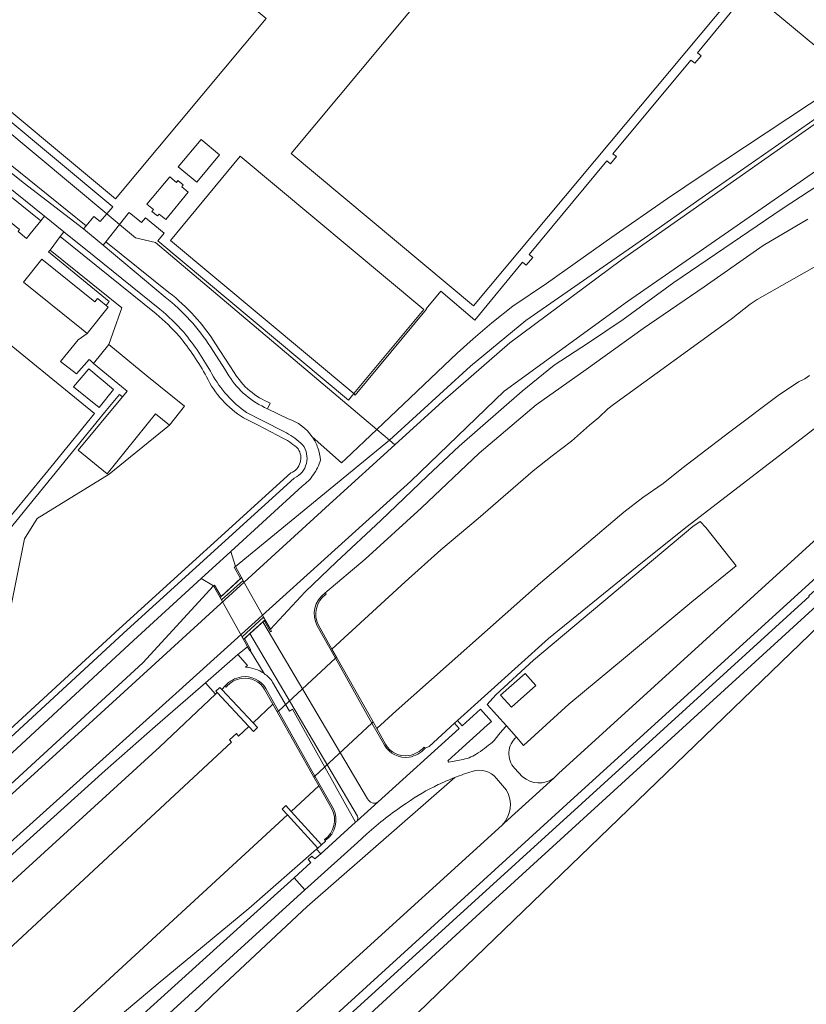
# Model space of a CAD drawing. Header units: metres. Extents: x 93008 to 98406, y 448779 to 454332.
# Tile 119 of 136: x 95832 to 96026, y 451080 to 451323. Entities that reach past the tile are written whole.
import ezdxf

# ---------------------------------------------------------------- set-up
doc = ezdxf.new("R2010")
doc.units = ezdxf.units.M
doc.header["$MEASUREMENT"] = 0
for name, color, linetype, lineweight, true_color in [('B-RO-GR-BEPLANTING_CULTUUR_VASTE PLANTENVAK-V', 7, 'Continuous', 18, 0xa5a552), ('B-RO-GR-GRAS-V', 7, 'Continuous', 18, 0x67a552), ('B-RO-IE-TERREINAFSCHEIDING_KUNSTMATIG_MUUR-V', 7, 'Continuous', 18, 0xb7b7b7), ('B-RO-KW-KUNSTWERK_LANDHOOFD-V', 7, 'Continuous', 18, 0xb7b7b7), ('B-RO-OG-BEBOUWING-V', 7, 'Continuous', 18, 0xdc7869), ('B-RO-OG-BEBOUWING_OVERBOUWING-V', 7, 'Continuous', 18, 0xdc7869), ('B-RO-OG-TERREIN_CULTUURSCHEIDING-V', 7, 'Continuous', 18, 0x28c846), ('B-RO-OG-TERREIN_ERF-V', 7, 'Continuous', 18, 0x28c846), ('B-RO-OG-WATER-V', 7, 'Continuous', 18, 0xafcde1), ('B-RO-OG-WATER_SLOOT-V', 7, 'Continuous', 18, 0xafcde1), ('B-RO-VH-VERHARDING_ASFALT-SEC-V', 7, 'Continuous', 18, 0xcdcdcd), ('B-RO-VH-VERHARDING_BEDRIJFSVLOERPLAAT-V', 7, 'Continuous', 18, 0xcdcdcd), ('B-RO-VH-VERHARDING_BETONSTRAATSTEEN-V', 7, 'Continuous', 18, 0xcdcdcd), ('B-RO-VH-VERHARDING_HALFVERHARDING-V', 7, 'Continuous', 18, 0xd7aa8c), ('B-RO-VH-VERHARDING_HALFVERHARDING_GRIND-V', 7, 'Continuous', 18, 0xd7aa8c), ('B-RO-VH-VERHARDING_HALFVERHARDING_SCHELP-V', 7, 'Continuous', 18, 0xd7aa8c), ('B-RO-VH-VERHARDING_SIERBESTRATING-V', 7, 'Continuous', 18, 0xcdcdcd), ('B-RO-VH-VERHARDING_TEGEL-V', 7, 'Continuous', 18, 0xcdcdcd), ('B-RO-VH-VERHARDING_TEGEL_RUBBER-V', 7, 'Continuous', 18, 0xcdcdcd)]:
    doc.layers.add(name, color=color, linetype=linetype, lineweight=lineweight, true_color=true_color)
doc.layers.add('B-RO-VH-VERHARDING_ASFALT-PRIM-V', color=11, linetype='Continuous', lineweight=18)

msp = doc.modelspace()

# ---------------------------------------------------------------- linework, layer by layer
at = {"layer": 'B-RO-GR-BEPLANTING_CULTUUR_VASTE PLANTENVAK-V'}
for points in [[(95791.735, 451317.495), (95848.08, 451272.114), (95849.987, 451274.369), (95851.548, 451273.155), (95853.144, 451275.047), (95774.399, 451340.864), (95841.691, 451421.428), (95837.771, 451424.764), (95843.093, 451431.135), (95847.052, 451427.836), (95848.316, 451429.363), (95852.41, 451434.281), (95848.375, 451437.622), (95808.888, 451464.413)], [(96010.44, 451328.866), (96000, 451316.225), (95998.905, 451314.824), (95999.759, 451314.078), (95998.217, 451312.27), (95997.264, 451313.016), (95977.974, 451289.864), (95978.877, 451289.168), (95977.386, 451287.36), (95976.532, 451288.156), (95957.341, 451265.055), (95958.295, 451264.309), (95956.604, 451262.35), (95955.751, 451263.096), (95943.989, 451248.805), (95935.581, 451255.966), (95931.956, 451251.599), (95932.075, 451251.5), (95914.479, 451230.33), (95914.092, 451230.703), (95912.787, 451229.098), (95865.734, 451268.395), (95867.304, 451270.274), (95862.695, 451274.073), (95861.742, 451272.902), (95858.679, 451275.404), (95858.446, 451275.154), (95856.292, 451272.416), (95860.234, 451269.121), (95865.201, 451267.938), (95919.77, 451221.846), (95939.607, 451240.659), (95943.591, 451244.18), (95948.172, 451248.153), (95953.353, 451252.229), (95961.676, 451257.871), (95977.772, 451269.301), (95991.477, 451278.87), (96000, 451284.567), (96036.943, 451309.017), (95968.914, 451365.578)]]:
    msp.add_lwpolyline(points, dxfattribs=at)
for points in [[(96001.983, 451357.349, 0.135897), (96014.78, 451350.4, 0.1915124), (96026.851, 451352.83), (96075.883, 451334.788), (96036.943, 451309.017), (95968.914, 451365.578), (95976.885, 451375.115), (95972.728, 451378.636), (95972.518, 451378.371), (95972.424, 451378.449), (95972.726, 451378.813), (95973.497, 451378.193), (95974.827, 451379.834)], [(95789.373, 451311.483), (95788.184, 451311.624, 0.0711076), (95772.899, 451315.045), (95774.753, 451310.17, -0.0260141), (95776.869, 451302.713), (95779.156, 451288.567), (95783.509, 451290.031), (95802.463, 451282.025), (95804.921, 451285.045), (95806.487, 451283.769), (95809.007, 451286.865), (95816.759, 451280.549), (95817.39, 451281.3), (95819.708, 451279.412), (95820.355, 451280.18), (95826.136, 451275.569), (95826.727, 451275.097), (95831.666, 451271.184), (95831.281, 451270.716), (95833.401, 451268.981), (95834.306, 451270.105), (95836.881, 451273.301), (95820.188, 451286.753)], [(95865.201, 451267.938), (95860.234, 451269.121), (95856.292, 451272.416), (95852.96, 451268.183), (95868.509, 451255.66, -0.0853459), (95879.994, 451242.996), (95883.543, 451237.541), (95884.592, 451235.865, 0.1584248), (95893.468, 451228.317), (95892.851, 451226.948), (95897.912, 451224.472, -0.1639215), (95903.843, 451220.025), (95911.035, 451213.562), (95912.127, 451214.597), (95919.77, 451221.846)]]:
    msp.add_lwpolyline(points, format="xyb", close=True, dxfattribs=at)
msp.add_lwpolyline([(95822.963, 451141.994), (95856.258, 451172.613), (95898.603, 451211.099, 0.4739742), (95900.35, 451217.055, 0.072562), (95896.792, 451219.634), (95890.476, 451222.856), (95886.878, 451224.737, -0.1473607), (95877.799, 451234.815, 0.0468818), (95871.028, 451244.827, 0.0338998), (95865.334, 451250.372), (95841.698, 451269.419), (95839.178, 451266.112), (95856.856, 451251.871), (95854.653, 451245.564), (95853.693, 451242.815), (95863.03, 451235.104), (95872.367, 451227.542), (95868.639, 451222.873), (95853.77, 451210.77), (95835.971, 451199.867), (95832.893, 451194.828), (95829.551, 451178.39)], format="xyb", dxfattribs=at)
msp.add_lwpolyline([(95854.653, 451245.564), (95856.856, 451251.871), (95839.178, 451266.112), (95838.833, 451265.66), (95853.792, 451253.422), (95852.985, 451252.429), (95853.544, 451251.977), (95848.324, 451245.524), (95846.08, 451243.926), (95841.762, 451238.608), (95845.727, 451235.524), (95848.81, 451239.091), (95849.12, 451238.813), (95849.865, 451238.145), (95853.693, 451242.815)], close=True, dxfattribs=at)
at = {"layer": 'B-RO-GR-GRAS-V'}
for points in [[(96031.912, 451181.691), (95945.266, 451102.462), (95897.114, 451058.193)], [(95929.942, 451077.918), (96028.897, 451173.433), (96087.105, 451151.737), (96073.347, 451118.664), (96073.347, 451114.959), (96185.279, 451072.017)]]:
    msp.add_lwpolyline(points, dxfattribs=at)
msp.add_lwpolyline([(96087.105, 451151.737), (96028.897, 451173.433), (95929.942, 451077.918), (95935.763, 451066.012), (95944.23, 451059.661), (95986.034, 451046.168), (95989.474, 451038.759), (95997.676, 451034.261), (96028.897, 451022.355), (96058.53, 451014.947), (96073.876, 451014.418), (96113.564, 451001.453), (96145.843, 450988.753), (96177.858, 450971.82), (96199.232, 450963.525), (96243.811, 450946.226), (96261.871, 451021.989), (96262.143, 451023.039), (96201.141, 451061.514), (96185.279, 451072.017), (96073.347, 451114.959), (96073.347, 451118.664)], close=True, dxfattribs=at)
at = {"layer": 'B-RO-IE-TERREINAFSCHEIDING_KUNSTMATIG_MUUR-V'}
for points in [[(95907.26, 451181.135), (95906.995, 451181.388, 0.380654), (95905.078, 451173.355), (95909.558, 451165.381), (95918.575, 451149.351), (95921.663, 451143.883, 0.3057526), (95927.73, 451140.936, 0.1820697), (95931.684, 451143.17), (95931.455, 451143.416, -0.168994), (95927.695, 451141.311, -0.3054975), (95921.921, 451144.109), (95919.753, 451148.004), (95918.858, 451149.613), (95909.837, 451165.641), (95908.723, 451167.62), (95905.412, 451173.501, -0.37801)], [(95886.381, 451160.747, 0.1731313), (95882.39, 451158.514), (95882.602, 451158.234, -0.1786952), (95886.459, 451160.377, -0.315045), (95892.116, 451157.597), (95894.122, 451154.029), (95895.213, 451152.089), (95904.231, 451136.016), (95905.452, 451133.857), (95908.651, 451128.198, -0.3786523), (95906.864, 451120.564), (95907.074, 451120.331, 0.3728157), (95909.071, 451128.196), (95904.512, 451136.277), (95895.516, 451152.318), (95892.397, 451157.865, 0.3027838)]]:
    msp.add_lwpolyline(points, format="xyb", close=True, dxfattribs=at)
at = {"layer": 'B-RO-KW-KUNSTWERK_LANDHOOFD-V'}
for points in [[(95886.799, 451184.559), (95884.882, 451187.992), (95884.595, 451187.867), (95886.184, 451185.009), (95881.352, 451180.583), (95879.772, 451183.354), (95879.485, 451183.198), (95881.439, 451179.735)], [(95887.13, 451170.228), (95888.485, 451171.465), (95891.675, 451174.377), (95891.968, 451174.645), (95893.544, 451171.867), (95893.836, 451172.022), (95893.553, 451172.522), (95891.859, 451175.514), (95886.53, 451170.662), (95887.92, 451168.154), (95888.439, 451167.216), (95888.557, 451167.283), (95888.732, 451167.383)]]:
    msp.add_lwpolyline(points, close=True, dxfattribs=at)
at = {"layer": 'B-RO-OG-BEBOUWING-V'}
msp.add_lwpolyline([(95837.141, 451263.901), (95832.618, 451258.227), (95845.719, 451247.631), (95846.417, 451247.066), (95848.324, 451245.524), (95853.544, 451251.977), (95852.985, 451252.429), (95851.606, 451253.545), (95850.854, 451254.153), (95850.218, 451253.366)], close=True, dxfattribs=at)
at = {"layer": 'B-RO-OG-BEBOUWING_OVERBOUWING-V'}
msp.add_lwpolyline([(95959.024, 451158.656), (95956.371, 451161.618), (95950.31, 451156.198), (95952.976, 451153.234)], close=True, dxfattribs=at)
at = {"layer": 'B-RO-OG-TERREIN_CULTUURSCHEIDING-V'}
for points in [[(95842.76, 451420.597), (95841.691, 451421.428), (95774.399, 451340.864), (95853.144, 451275.047), (95854.636, 451276.817), (95826.846, 451299.982), (95826.25, 451299.287), (95822.703, 451302.255), (95823.262, 451302.955), (95821.096, 451304.783), (95820.477, 451304.096), (95810.755, 451312.215), (95811.362, 451312.931), (95809.202, 451314.687), (95808.614, 451313.996), (95805.068, 451317.041), (95805.634, 451317.696), (95776.85, 451341.721), (95815.749, 451387.982)], [(95985.824, 451269.038), (96000.026, 451279.059), (96039.717, 451306.71), (96036.943, 451309.017), (96000, 451284.567), (95991.477, 451278.87), (95977.772, 451269.301), (95961.676, 451257.871), (95953.353, 451252.229), (95948.172, 451248.153), (95943.591, 451244.18), (95939.607, 451240.659), (95919.77, 451221.846), (95922.889, 451219.211), (95942.873, 451237.422), (95956.57, 451248.692)], [(96028.619, 451182.794), (96026.364, 451180.742), (96026.455, 451180.618), (95970.318, 451129.531), (95906.705, 451071.581), (95896.236, 451062.046), (95886.888, 451053.533), (95889.535, 451051.225), (95897.114, 451058.193), (95945.266, 451102.462), (96031.912, 451181.691)], [(95822.303, 451041.547), (95825.516, 451044.258), (95838.843, 451059.896), (95842.92, 451065.701), (95865.811, 451085.09), (95888.216, 451103.532), (95904.935, 451118.187), (95905.201, 451118.43), (95897.714, 451126.658), (95839.273, 451072.776), (95839.911, 451072.095), (95835.361, 451067.822), (95788.967, 451023.422), (95788.711, 451023.738), (95786.358, 451021.155), (95772.843, 451003.229), (95772.879, 451003.178), (95793.246, 451019.044)], [(95880.339, 451093.95), (95899.361, 451111.132), (95903.483, 451114.898), (95902.856, 451115.63), (95903.77, 451116.504), (95904.484, 451115.804), (95905.94, 451117.084), (95904.935, 451118.187), (95888.216, 451103.532), (95865.811, 451085.09), (95842.92, 451065.701), (95838.843, 451059.896), (95825.516, 451044.258), (95843.255, 451060.367)]]:
    msp.add_lwpolyline(points, close=True, dxfattribs=at)
for points in [[(95821.128, 451287.922), (95791.02, 451312.085, 0.0964687), (95782.314, 451317.242), (95780.499, 451317.875), (95775.769, 451318.876), (95772.033, 451318.848), (95771.437, 451318.245), (95771.876, 451317.367), (95772.899, 451315.045, -0.0711076), (95788.184, 451311.624), (95789.373, 451311.483), (95820.188, 451286.753), (95836.881, 451273.301), (95837.822, 451274.469)], [(95879.994, 451242.996, 0.0853459), (95868.509, 451255.66), (95852.96, 451268.183), (95852.254, 451267.287), (95867.576, 451254.486, -0.0854779), (95878.732, 451242.185), (95882.279, 451236.734), (95883.318, 451235.074, 0.1575934), (95892.851, 451226.948), (95893.468, 451228.317, -0.1584248), (95884.592, 451235.865), (95883.543, 451237.541)], [(95922.889, 451219.211), (95919.77, 451221.846), (95912.127, 451214.597), (95911.035, 451213.562), (95903.843, 451220.025, -0.0668886), (95905.237, 451217.276, -0.0665558), (95905.858, 451214.257, -0.0838676), (95904.167, 451210.667, -0.084108), (95901.388, 451207.834), (95883.751, 451191.678), (95884.882, 451187.992)], [(95862.103, 451164.227), (95879.485, 451183.198), (95876.482, 451185.02), (95859.777, 451169.718), (95824.339, 451136.984), (95821.23, 451134.706), (95818.508, 451133.255, -0.1389979), (95812.795, 451134.121, -0.1391544), (95808.388, 451137.857), (95807.676, 451138.69), (95805.067, 451136.187), (95815.248, 451125.752), (95764.571, 451080.287), (95767.178, 451078.086), (95822.233, 451127.72)], [(95888.557, 451167.283), (95888.439, 451167.216), (95887.92, 451168.154), (95885.51, 451166.285), (95887.913, 451163.533), (95887.423, 451163.111, -0.143065), (95891.96, 451161.596)], [(95892.116, 451157.597, 0.315045), (95886.459, 451160.377, 0.1786952), (95882.602, 451158.234), (95882.39, 451158.514), (95881.546, 451157.645), (95889.242, 451149.394), (95894.122, 451154.029)], [(95908.651, 451128.198), (95905.452, 451133.857), (95898.668, 451127.549), (95906.169, 451119.315), (95907.129, 451120.192), (95907.074, 451120.331), (95906.864, 451120.564, 0.3786523)]]:
    msp.add_lwpolyline(points, format="xyb", close=True, dxfattribs=at)
for points in [[(95793.598, 451314.13), (95832.55, 451282.776), (95847.443, 451271.36), (95848.08, 451272.114), (95791.735, 451317.495)], [(95794.39, 451078.34), (95818.693, 451100.093), (95866.289, 451143.449), (95879.96, 451156.51), (95877.492, 451159.253), (95865.107, 451148.51), (95852.786, 451137.652), (95815.612, 451104.123), (95791.63, 451082.298), (95779.174, 451071.328)], [(95803.038, 451069.391), (95883.95, 451144.626), (95883.417, 451145.196), (95885.143, 451146.754), (95885.666, 451146.139), (95888.222, 451148.515), (95880.375, 451156.907), (95879.96, 451156.51), (95866.289, 451143.449), (95818.693, 451100.093), (95794.39, 451078.34)]]:
    msp.add_lwpolyline(points, dxfattribs=at)
for points in [[(96026.124, 451273.75), (96015.098, 451267.21), (96000.567, 451257.033), (95985.519, 451246.75), (95971.421, 451236.607), (95959.112, 451227.923), (95945.053, 451216.003), (95930.764, 451202.468), (95916.887, 451189.78), (95906.995, 451181.388, 0.380654), (95905.078, 451173.355), (95909.558, 451165.381), (95918.575, 451149.351), (95921.663, 451143.883, 0.3057526), (95927.73, 451140.936, 0.1820697), (95931.684, 451143.17), (95932.659, 451143.527), (95938.971, 451149.296), (95940.126, 451148.026), (95920.088, 451129.904, -0.4856834), (95917.512, 451130.663), (95891.675, 451174.377), (95891.968, 451174.645), (95893.544, 451171.867), (95893.836, 451172.022), (95893.553, 451172.522), (95902.1, 451181.71), (95909.824, 451189.129), (95920.743, 451199.322), (95932.266, 451210.355), (95940.124, 451217.737), (95955.622, 451231.254), (95963.554, 451237.689), (95972.002, 451243.191), (95980.534, 451248.969), (95993.06, 451258.067), (96019.787, 451276.277), (96033.123, 451284.997)], [(96026.124, 451273.75), (96015.098, 451267.21), (96000.567, 451257.033), (95985.519, 451246.75), (95971.421, 451236.607), (95959.112, 451227.923), (95945.053, 451216.003), (95930.764, 451202.468), (95916.887, 451189.78), (95906.995, 451181.388), (95907.26, 451181.135, 0.37801), (95905.412, 451173.501), (95908.723, 451167.62), (95926.797, 451184.223), (95935.598, 451192.121), (95944.762, 451199.882), (95958.383, 451211.628), (95963.055, 451215.352), (95967.79, 451218.939), (95972.276, 451222.874), (95974.568, 451224.769), (95976.797, 451226.888), (95978.128, 451227.983), (96007.232, 451249.016), (96011.898, 451252.757), (96013.622, 451253.877), (96034.328, 451265.714)], [(95823.971, 451140.884), (95857.27, 451171.506), (95899.43, 451209.824, 0.4754233), (95901.491, 451218.037, 0.0764573), (95897.478, 451220.969), (95891.164, 451224.189), (95887.656, 451226.023, -0.1157046), (95879.113, 451235.535, 0.0472217), (95872.166, 451245.805, 0.0342268), (95866.29, 451251.528), (95850.076, 451264.595), (95842.608, 451270.613), (95841.698, 451269.419), (95865.334, 451250.372, -0.0338998), (95871.028, 451244.827, -0.0468818), (95877.799, 451234.815, 0.1473607), (95886.878, 451224.737), (95890.476, 451222.856), (95896.792, 451219.634, -0.072562), (95900.35, 451217.055, -0.4739742), (95898.603, 451211.099), (95856.258, 451172.613), (95822.963, 451141.994)], [(96026.513, 451235.149), (96025.381, 451234.314), (96023.804, 451233.576), (96018.818, 451230.222), (96006.89, 451221.274), (95995.013, 451212.197), (95990.401, 451208.488), (95985.434, 451205.052), (95980.688, 451201.421), (95960.136, 451183.997), (95924.521, 451152.379), (95919.753, 451148.004), (95921.921, 451144.109, 0.3054975), (95927.695, 451141.311, 0.168994), (95931.455, 451143.416), (95931.684, 451143.17), (95932.659, 451143.527), (95938.971, 451149.296), (95939.708, 451149.969), (95962.12, 451170.262), (95983.973, 451188.002), (95995.972, 451197.618), (96056.854, 451244.43)], [(96056.854, 451244.43), (95995.972, 451197.618), (95983.973, 451188.002), (95962.12, 451170.262), (95939.708, 451149.969), (95940.876, 451148.693), (95945.394, 451152.74), (95948.044, 451149.732), (95946.989, 451148.808), (95940.038, 451142.513), (95937.297, 451140.038), (95937.563, 451139.713), (95940.626, 451140.256, 0.0947866), (95944.291, 451141.668, 0.0321922), (95948.327, 451144.643, 0.0984856), (95948.961, 451145.335), (95950.18, 451146.902), (95950.858, 451147.709), (95951.522, 451148.399), (95951.811, 451148.653), (95947.003, 451153.94), (95949.138, 451156.351), (95958.452, 451164.893), (95997.715, 451197.891), (95999.577, 451199.102), (96000.912, 451197.652), (96008.454, 451188.173), (95997.497, 451179.252), (95981.155, 451165.575), (95967.126, 451154.045), (95956, 451143.788), (95954.241, 451145.866, 0.42161), (95953.725, 451138.204), (95955.74, 451136.103, 0.3595401), (95963.408, 451135.765), (95964.615, 451136.863), (96048.41, 451213.136)], [(95889.983, 451068.91), (95911.996, 451088.963), (95950.67, 451124.169, 0.3347771), (95951.803, 451132.775), (95949.333, 451135.701, 0.3011643), (95943.297, 451137.423, 0.0162259), (95939.053, 451135.92), (95902.58, 451104.104), (95880.874, 451083.726), (95853.506, 451057.431)], [(95853.506, 451057.431), (95880.874, 451083.726), (95902.58, 451104.104), (95939.053, 451135.92, 0.0160147), (95934.916, 451134.146, 0.0386366), (95927.116, 451129.607), (95926.969, 451129.513), (95926.855, 451129.414, 0.0337433), (95917.321, 451121.994), (95915.001, 451119.902), (95903.55, 451109.561), (95902.056, 451108.193), (95863.142, 451072.674)]]:
    msp.add_lwpolyline(points, format="xyb", dxfattribs=at)
at = {"layer": 'B-RO-OG-TERREIN_ERF-V'}
msp.add_lwpolyline([(95829.551, 451178.39), (95832.893, 451194.828), (95835.971, 451199.867), (95853.77, 451210.77), (95868.639, 451222.873), (95865.154, 451225.684), (95853.226, 451210.892), (95846.136, 451216.676), (95857.049, 451229.856), (95856.292, 451230.472), (95852.633, 451225.987), (95804.8, 451167.35)], dxfattribs=at)
msp.add_lwpolyline([(95997.497, 451179.252), (96008.454, 451188.173), (96000.912, 451197.652), (95999.577, 451199.102), (95997.715, 451197.891), (95958.452, 451164.893), (95949.138, 451156.351), (95947.003, 451153.94), (95951.811, 451148.653), (95954.241, 451145.866), (95956, 451143.788), (95967.126, 451154.045), (95981.155, 451165.575)], close=True, dxfattribs=at)
at = {"layer": 'B-RO-OG-WATER-V'}
msp.add_lwpolyline([(96354.394, 451598.962), (96348.012, 451593.504), (96341.382, 451587.218), (96337.916, 451579.759), (96328.356, 451561.397), (96318.612, 451540.765), (96301.922, 451518.466), (96286.069, 451497.634), (96266.911, 451474.205, -0.048698), (96227.638, 451435.714), (96214.234, 451426.388), (96165.867, 451392.35), (96137.221, 451372.478), (96106.799, 451351.615), (96074.098, 451328.858), (96040.618, 451305.961), (96028.479, 451297.659), (95980.129, 451263.672), (95952.596, 451243.215), (95936.046, 451228.785), (95924.248, 451218.063), (95908.995, 451204.199), (95849.85, 451150.072), (95768.933, 451076.492)], format="xyb", dxfattribs=at)
msp.add_lwpolyline([(95706.543, 451009.469), (95870.987, 451157.352), (95928.199, 451209.021), (95951.216, 451231.296), (95981.597, 451253.422), (96043.765, 451296.535)], dxfattribs=at)
at = {"layer": 'B-RO-OG-WATER_SLOOT-V'}
for points in [[(96028.479, 451297.659), (96040.618, 451305.961), (96039.717, 451306.71), (96000.026, 451279.059), (95985.824, 451269.038), (95956.57, 451248.692), (95942.873, 451237.422), (95922.889, 451219.211), (95924.248, 451218.063), (95936.046, 451228.785), (95952.596, 451243.215), (95980.129, 451263.672)], [(95849.85, 451150.072), (95908.995, 451204.199), (95924.248, 451218.063), (95922.889, 451219.211), (95884.882, 451187.992), (95886.799, 451184.559), (95881.439, 451179.735), (95879.485, 451183.198), (95862.103, 451164.227), (95822.233, 451127.72), (95767.178, 451078.086), (95768.933, 451076.492)]]:
    msp.add_lwpolyline(points, close=True, dxfattribs=at)
for points in [[(96043.765, 451296.535), (95981.597, 451253.422), (95951.216, 451231.296), (95928.199, 451209.021), (95870.987, 451157.352), (95706.543, 451009.469)], [(95815.612, 451104.123), (95852.786, 451137.652), (95865.107, 451148.51), (95877.492, 451159.253), (95885.51, 451166.285), (95887.92, 451168.154), (95886.53, 451170.662), (95891.859, 451175.514), (95893.553, 451172.522), (95902.1, 451181.71), (95909.824, 451189.129), (95920.743, 451199.322), (95932.266, 451210.355), (95940.124, 451217.737), (95955.622, 451231.254), (95963.554, 451237.689), (95972.002, 451243.191), (95980.534, 451248.969), (95993.06, 451258.067), (96019.787, 451276.277), (96033.123, 451284.997)]]:
    msp.add_lwpolyline(points, dxfattribs=at)
at = {"layer": 'B-RO-VH-VERHARDING_ASFALT-PRIM-V'}
msp.add_lwpolyline([(95889.983, 451068.91), (95894.701, 451063.731), (95906.026, 451074.044), (95965.709, 451128.394), (96037.314, 451193.606), (96051.308, 451206.284), (96051.393, 451206.364), (96053.107, 451207.976), (96048.41, 451213.136), (95964.615, 451136.863), (95963.408, 451135.765), (95951.223, 451124.672), (95950.67, 451124.169), (95911.996, 451088.963)], close=True, dxfattribs=at)
at = {"layer": 'B-RO-VH-VERHARDING_ASFALT-SEC-V'}
msp.add_lwpolyline([(95863.142, 451072.674), (95902.056, 451108.193), (95899.361, 451111.132), (95880.339, 451093.95), (95843.255, 451060.367)], dxfattribs=at)
at = {"layer": 'B-RO-VH-VERHARDING_BEDRIJFSVLOERPLAAT-V'}
msp.add_lwpolyline([(95856.292, 451272.416), (95853.144, 451275.047), (95851.548, 451273.155), (95849.987, 451274.369), (95848.08, 451272.114), (95847.443, 451271.36), (95852.254, 451267.287), (95852.96, 451268.183)], close=True, dxfattribs=at)
at = {"layer": 'B-RO-VH-VERHARDING_BETONSTRAATSTEEN-V'}
msp.add_lwpolyline([(95954.241, 451145.866), (95951.811, 451148.653), (95951.522, 451148.399), (95950.858, 451147.709), (95950.18, 451146.902), (95948.961, 451145.335, -0.0984856), (95948.327, 451144.643, -0.0321922), (95944.291, 451141.668, -0.0947866), (95940.626, 451140.256), (95937.563, 451139.713), (95937.297, 451140.038), (95940.038, 451142.513), (95946.989, 451148.808), (95948.044, 451149.732), (95945.394, 451152.74), (95940.876, 451148.693), (95939.708, 451149.969), (95938.971, 451149.296), (95940.126, 451148.026), (95920.088, 451129.904), (95914.906, 451125.208), (95914.561, 451124.896), (95905.94, 451117.084), (95904.484, 451115.804), (95903.77, 451116.504), (95902.856, 451115.63), (95903.483, 451114.898), (95899.361, 451111.132), (95902.056, 451108.193), (95903.55, 451109.561), (95915.001, 451119.902), (95917.321, 451121.994, -0.0337433), (95926.855, 451129.414), (95926.969, 451129.513), (95927.116, 451129.607, -0.0386366), (95934.916, 451134.146, -0.0160147), (95939.053, 451135.92, -0.0162259), (95943.297, 451137.423, -0.3011643), (95949.333, 451135.701), (95951.803, 451132.775, -0.3347771), (95950.67, 451124.169), (95951.223, 451124.672), (95963.408, 451135.765, -0.3595401), (95955.74, 451136.103), (95953.725, 451138.204, -0.42161)], format="xyb", close=True, dxfattribs=at)
at = {"layer": 'B-RO-VH-VERHARDING_HALFVERHARDING-V'}
for points in [[(95838.634, 451211.63), (95839.38, 451212.484), (95850.174, 451225.789), (95823.67, 451247.33), (95800.831, 451219.326), (95778.085, 451191.438), (95791.255, 451180.735), (95804.589, 451169.898), (95815.273, 451183.056), (95815.919, 451183.91), (95827.308, 451197.808)], [(95872.367, 451227.542), (95863.03, 451235.104), (95853.693, 451242.815), (95849.865, 451238.145), (95858.23, 451231.282), (95857.049, 451229.856), (95846.136, 451216.676), (95853.226, 451210.892), (95865.154, 451225.684), (95868.639, 451222.873)]]:
    msp.add_lwpolyline(points, close=True, dxfattribs=at)
at = {"layer": 'B-RO-VH-VERHARDING_HALFVERHARDING_GRIND-V'}
for points in [[(96034.328, 451265.714), (96013.622, 451253.877), (96011.898, 451252.757), (96007.232, 451249.016), (95978.128, 451227.983), (95976.797, 451226.888), (95974.568, 451224.769), (95972.276, 451222.874), (95967.79, 451218.939), (95963.055, 451215.352), (95958.383, 451211.628), (95944.762, 451199.882), (95935.598, 451192.121), (95926.797, 451184.223), (95908.723, 451167.62), (95909.837, 451165.641), (95918.858, 451149.613), (95919.753, 451148.004), (95924.521, 451152.379), (95960.136, 451183.997), (95980.688, 451201.421), (95985.434, 451205.052), (95990.401, 451208.488), (95995.013, 451212.197), (96006.89, 451221.274), (96018.818, 451230.222), (96023.804, 451233.576), (96025.381, 451234.314), (96026.513, 451235.149)], [(95839.273, 451072.776), (95897.714, 451126.658), (95896.411, 451128.091), (95897.371, 451128.972), (95898.668, 451127.549), (95905.452, 451133.857), (95904.231, 451136.016), (95895.213, 451152.089), (95894.122, 451154.029), (95889.242, 451149.394), (95890.324, 451148.234), (95889.358, 451147.301), (95888.222, 451148.515), (95885.666, 451146.139), (95885.143, 451146.754), (95883.417, 451145.196), (95883.95, 451144.626), (95803.038, 451069.391)]]:
    msp.add_lwpolyline(points, dxfattribs=at)
msp.add_lwpolyline([(95918.858, 451149.613), (95909.837, 451165.641), (95909.558, 451165.381), (95895.516, 451152.318), (95895.213, 451152.089), (95904.231, 451136.016), (95904.512, 451136.277), (95918.575, 451149.351)], close=True, dxfattribs=at)
at = {"layer": 'B-RO-VH-VERHARDING_HALFVERHARDING_SCHELP-V'}
for points in [[(95884.882, 451187.992), (95883.751, 451191.678), (95876.482, 451185.02), (95879.485, 451183.198), (95879.772, 451183.354), (95881.352, 451180.583), (95886.184, 451185.009), (95884.595, 451187.867)], [(95881.104, 451180.352), (95886.897, 451170.012), (95892.219, 451174.871), (95886.438, 451185.217)]]:
    msp.add_lwpolyline(points, close=True, dxfattribs=at)
at = {"layer": 'B-RO-VH-VERHARDING_SIERBESTRATING-V'}
for points in [[(95881.546, 451157.645), (95881.068, 451158.158), (95880.071, 451157.231), (95880.375, 451156.907), (95888.222, 451148.515), (95889.358, 451147.301), (95890.324, 451148.234), (95889.242, 451149.394)], [(95898.668, 451127.549), (95897.371, 451128.972), (95896.411, 451128.091), (95897.714, 451126.658), (95905.201, 451118.43), (95906.169, 451119.315)]]:
    msp.add_lwpolyline(points, close=True, dxfattribs=at)
at = {"layer": 'B-RO-VH-VERHARDING_TEGEL-V'}
for points in [[(95892.497, 451323.237), (95855.287, 451278.724), (95779.588, 451341.964), (95816.792, 451386.455)], [(95881.011, 451289.629), (95875.39, 451282.852), (95870.782, 451286.642), (95876.413, 451293.419)], [(95914.092, 451230.703), (95868.884, 451268.474), (95886.069, 451289.261), (95931.405, 451251.433)], [(95873.284, 451280.386), (95867.706, 451273.66), (95866.072, 451274.978), (95865.685, 451274.549), (95864.324, 451275.659), (95864.69, 451276.133), (95863.079, 451277.453), (95868.71, 451284.15), (95870.352, 451282.827), (95870.731, 451283.279), (95872.044, 451282.197), (95871.682, 451281.708)], [(95850.174, 451225.789), (95839.38, 451212.484), (95838.634, 451211.63), (95827.308, 451197.808), (95815.919, 451183.91), (95815.273, 451183.056), (95804.589, 451169.898), (95791.255, 451180.735), (95778.085, 451191.438), (95800.831, 451219.326), (95823.67, 451247.33)], [(95848.721, 451236.789), (95854.796, 451231.664), (95851.267, 451227.245), (95844.992, 451232.319)]]:
    msp.add_lwpolyline(points, close=True, dxfattribs=at)
for points in [[(95826.846, 451299.982), (95854.636, 451276.817), (95853.144, 451275.047), (95856.292, 451272.416), (95858.446, 451275.154), (95858.679, 451275.404), (95861.742, 451272.902), (95862.695, 451274.073), (95867.304, 451270.274), (95865.734, 451268.395), (95912.787, 451229.098), (95914.092, 451230.703), (95914.479, 451230.33), (95932.075, 451251.5), (95931.956, 451251.599), (95935.581, 451255.966), (95943.989, 451248.805), (95955.751, 451263.096), (95956.604, 451262.35), (95958.295, 451264.309), (95957.341, 451265.055), (95976.532, 451288.156), (95977.386, 451287.36), (95978.877, 451289.168), (95977.974, 451289.864), (95997.264, 451313.016), (95998.217, 451312.27), (95999.759, 451314.078), (95998.905, 451314.824), (96000, 451316.225), (96010.44, 451328.866)], [(95804.8, 451167.35), (95852.633, 451225.987), (95856.292, 451230.472), (95857.049, 451229.856), (95858.23, 451231.282), (95849.865, 451238.145), (95849.12, 451238.813), (95848.81, 451239.091), (95845.727, 451235.524), (95841.762, 451238.608), (95846.08, 451243.926), (95848.324, 451245.524), (95846.417, 451247.066), (95845.719, 451247.631), (95832.618, 451258.227), (95837.141, 451263.901), (95850.218, 451253.366), (95850.854, 451254.153), (95851.606, 451253.545), (95852.985, 451252.429), (95853.792, 451253.422), (95838.833, 451265.66), (95839.178, 451266.112), (95841.698, 451269.419), (95842.608, 451270.613), (95837.822, 451274.469), (95836.881, 451273.301), (95834.306, 451270.105), (95833.401, 451268.981), (95831.281, 451270.716)]]:
    msp.add_lwpolyline(points, dxfattribs=at)
for points in [[(95896.236, 451062.046), (95906.705, 451071.581), (95970.318, 451129.531), (96026.455, 451180.618), (96026.364, 451180.742), (96028.619, 451182.794), (96040.843, 451193.995), (96053.843, 451205.802), (96052.073, 451206.436, 0.2677597), (96051.393, 451206.364), (96051.308, 451206.284), (96037.314, 451193.606), (95965.709, 451128.394), (95906.026, 451074.044), (95894.701, 451063.731)], [(95891.675, 451174.377), (95888.485, 451171.465), (95914.99, 451126.364, -0.3001755), (95914.906, 451125.208), (95920.088, 451129.904, -0.4856834), (95917.512, 451130.663)], [(95888.485, 451171.465), (95887.13, 451170.228), (95888.732, 451167.383), (95888.557, 451167.283), (95891.96, 451161.596, -0.0885489), (95894.082, 451159.483), (95898.232, 451152.296), (95899.011, 451152.746), (95914.561, 451124.896), (95914.906, 451125.208, 0.3001755), (95914.99, 451126.364)], [(95887.423, 451163.111), (95887.913, 451163.533), (95885.51, 451166.285), (95877.492, 451159.253), (95879.96, 451156.51), (95880.375, 451156.907), (95880.071, 451157.231), (95881.068, 451158.158), (95881.546, 451157.645), (95882.39, 451158.514, -0.1731313), (95886.381, 451160.747, -0.3027838), (95892.397, 451157.865), (95895.516, 451152.318), (95904.512, 451136.277), (95909.071, 451128.196, -0.3728157), (95907.074, 451120.331), (95907.129, 451120.192), (95906.169, 451119.315), (95905.201, 451118.43), (95904.935, 451118.187), (95905.94, 451117.084), (95914.561, 451124.896), (95899.011, 451152.746), (95898.232, 451152.296), (95894.082, 451159.483, 0.0885489), (95891.96, 451161.596, 0.143065)]]:
    msp.add_lwpolyline(points, format="xyb", close=True, dxfattribs=at)
at = {"layer": 'B-RO-VH-VERHARDING_TEGEL_RUBBER-V'}
for points in [[(95816.792, 451386.455), (95779.588, 451341.964), (95855.287, 451278.724), (95892.497, 451323.237)], [(95962.07, 451365.964), (95898.623, 451289.953), (95943.628, 451252.313), (96007.095, 451328.363)], [(95886.069, 451289.261), (95868.884, 451268.474), (95914.092, 451230.703), (95931.405, 451251.433)]]:
    msp.add_lwpolyline(points, close=True, dxfattribs=at)

doc.saveas('drawing.dxf')
